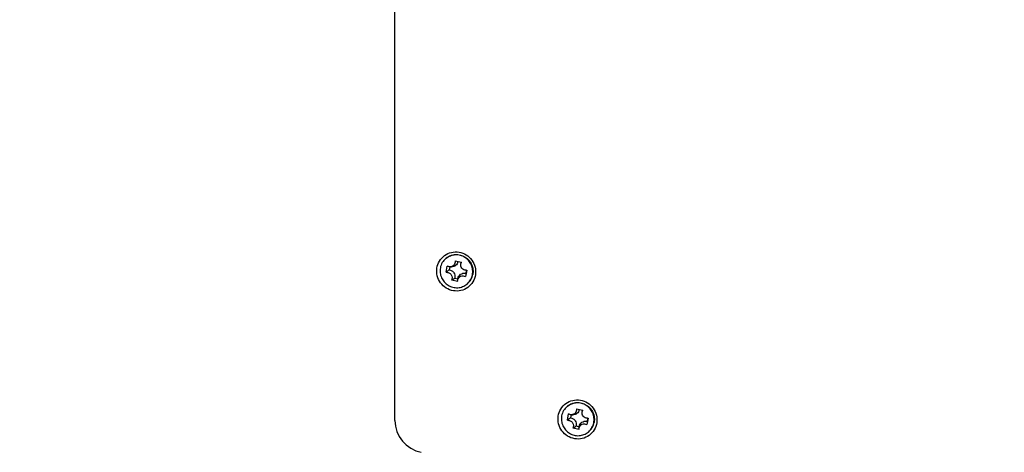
# Model space of a CAD drawing. Header units: millimetres. Extents: x 0 to 420, y 0 to 297.
# Tile 224 of 256: x 237.41 to 252.85, y 169.59 to 176.37. Entities that reach past the tile are written whole.
import ezdxf

# ---------------------------------------------------------------- set-up
doc = ezdxf.new("R2010")
doc.units = ezdxf.units.MM
doc.header["$LTSCALE"] = 23.1
doc.layers.get('0').update_dxf_attribs({"linetype": 'CONTINUOUS'})
doc.layers.add('DIM_PILOTEES', color=7, linetype='CONTINUOUS')
doc.styles.get("Standard").update_dxf_attribs({"font": 'txt', "width": 0.7})
doc.dimstyles.new('DIMSTYLE_1', dxfattribs={"dimtxt": 2.5, "dimasz": 3.5, "dimexe": 2, "dimexo": 0, "dimtad": 1, "dimdec": 0, "dimlfac": 10, "dimdsep": 46, "dimtxsty": 'Standard', "dimblk": '_FILLED', "dimblk1": '_FILLED', "dimblk2": '_FILLED', "dimcen": 0.09, "dimazin": 2, "dimtp": 1.2, "dimtm": 1.2, "dimtfac": 1, "dimtdec": 0, "dimtofl": 0, "dimtmove": 0, "dimatfit": 3, "dimldrblk": '_FILLED', "dimfxl": 0, "dimtolj": 1, "dimarcsym": 0})

# ---------------------------------------------------------------- blocks, each defined once
blk = doc.blocks.new('_FILLED')
at = {"color": 0, "linetype": 'ByBlock'}
blk.add_solid([(0, 0), (-1, 0.1429), (-1, -0.1429)], dxfattribs=at)
blk = doc.blocks.new('*D1')
at = {"layer": 'DIM_PILOTEES', "color": 2, "linetype": 'Continuous'}
for p, q in [((273.915, 254.209), (213.22, 254.209)), ((215.22, 254.209), (215.22, 191.828)), ((215.22, 129.447), (215.22, 191.828)), ((273.941, 129.447), (213.22, 129.447))]:
    blk.add_line(p, q, dxfattribs=at)
at = {"layer": 'DIM_PILOTEES', "color": 2, "linetype": 'Continuous', "xscale": 3.5, "yscale": 3.5, "zscale": 3.5}
for p, rotation in [((215.22, 254.209), 90), ((215.22, 129.447), 270)]:
    blk.add_blockref('_FILLED', p, dxfattribs=dict(at, rotation=rotation))
at = {"layer": 'DIM_PILOTEES', "color": 2, "linetype": 'Continuous', "insert": (212.095, 191.664), "char_height": 2.5, "width": 10.98214, "attachment_point": 2, "rotation": 90, "line_spacing_factor": 0.9}
blk.add_mtext('{\\ftxt;\\W0.0001;\\H0.0001;\\~}{\\ftxt;\\W2.9285714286;\\H2.5; }{\\ftxt;\\W0.0001;\\H0.0001;\\~}', dxfattribs=at)

msp = doc.modelspace()

# ---------------------------------------------------------------- linework, layer by layer
at = {"color": 7, "linetype": 'Continuous'}
for p, q in [((243.2945, 170.0875), (243.2945, 226.4959)), ((244.239, 172.5887), (244.3379, 172.5671)), ((244.3285, 172.5411), (244.3329, 172.5658)), ((244.0978, 172.4098), (244.117, 172.5087)), ((244.1238, 172.4316), (244.1217, 172.4299)), ((244.1569, 172.497), (244.1478, 172.4504)), ((244.1582, 172.497), (244.1832, 172.4966)), ((244.4204, 172.4426), (244.4012, 172.3437)), ((244.4099, 172.4421), (244.4201, 172.4419)), ((244.4104, 172.3931), (244.4199, 172.4419)), ((244.2791, 172.2637), (244.1802, 172.2853)), ((244.2336, 172.3208), (244.2835, 172.31)), ((244.2797, 172.2895), (244.2841, 172.3141)), ((244.4104, 172.3931), (244.4012, 172.3437)), ((246.141, 170.2686), (246.2399, 170.2471)), ((245.9997, 170.0898), (246.0189, 170.1887)), ((246.0258, 170.1116), (246.0237, 170.1099)), ((246.0589, 170.177), (246.0498, 170.1303)), ((246.0602, 170.1769), (246.0852, 170.1765)), ((246.2305, 170.2211), (246.2349, 170.2458)), ((246.3223, 170.1226), (246.3031, 170.0236)), ((246.3119, 170.1221), (246.3221, 170.1219)), ((246.3124, 170.0731), (246.3219, 170.1219)), ((246.1811, 169.9437), (246.0821, 169.9653)), ((246.1355, 170.0008), (246.1854, 169.9899)), ((246.1816, 169.9695), (246.1861, 169.9941)), ((246.3124, 170.0731), (246.3031, 170.0236))]:
    msp.add_line(p, q, dxfattribs=at)
for centre, radius, start, end in [((244.2514, 172.4355), 0.2479, 127.92841, 129.42143), ((244.2512, 172.4357), 0.2477, 127.40127, 127.92824), ((244.1829, 172.5974), 0.1025, 346.88203, 349.58205), ((244.4339, 172.5476), 0.1026, 168.46132, 169.75329), ((244.7488, 171.6539), 0.9978, 128.31932, 128.78575), ((244.8411, 171.5365), 1.1471, 127.18234, 128.29771), ((244.4112, 172.5236), 0.0816, 269.08221, 276.42519), ((243.6531, 173.129), 0.9951, 304.00482, 305.68662), ((244.3828, 172.2927), 0.1041, 74.63095, 80.46755), ((244.2666, 172.417), 0.2481, 309.42142, 310.90758), ((244.2665, 172.4171), 0.2482, 310.90754, 311.58996), ((246.1534, 170.1155), 0.2479, 127.92841, 129.42143), ((246.1532, 170.1157), 0.2477, 127.40127, 127.92824), ((246.0849, 170.2774), 0.1025, 346.88203, 349.58205), ((246.3359, 170.2275), 0.1026, 168.46132, 169.75329), ((246.6508, 169.3339), 0.9978, 128.31932, 128.78575), ((246.7431, 169.2164), 1.1471, 127.18234, 128.29771), ((246.3132, 170.2036), 0.0816, 269.08221, 276.42519), ((245.5551, 170.809), 0.9951, 304.00482, 305.68662), ((246.2848, 169.9727), 0.1041, 74.63095, 80.46755), ((246.1686, 170.097), 0.2481, 309.42142, 310.90758), ((246.1685, 170.0971), 0.2482, 310.90754, 311.58996)]:
    msp.add_arc(centre, radius, start, end, dxfattribs=at)
msp.add_ellipse((243.7945, 170.0734), major_axis=(0.4068, -0.2995), ratio=0.9706567, start_param=-2.5210756, end_param=-1.1220406, dxfattribs=at)
for points, knots in [([(243.9504, 172.4148), (243.9484, 172.4545), (243.96, 172.5354), (244.0227, 172.6398), (244.1212, 172.7112), (244.2401, 172.7385), (244.3611, 172.7177), (244.4659, 172.6523), (244.5388, 172.5526), (244.559, 172.4722), (244.561, 172.4322)], [0, 0, 0, 0, 0.1248298, 0.248668, 0.3721959, 0.4962821, 0.6214604, 0.7476206, 0.8740845, 1, 1, 1, 1]), ([(244.094, 172.627), (244.0718, 172.6089), (244.0336, 172.5643), (244.0128, 172.5094), (244.0074, 172.4811)], [0, 0, 0, 0, 0.4987416, 1, 1, 1, 1]), ([(244.0989, 172.6312), (244.119, 172.6476), (244.1648, 172.6745), (244.2424, 172.6915), (244.3221, 172.684), (244.3962, 172.6526), (244.4578, 172.6005), (244.5014, 172.5325), (244.5227, 172.4549), (244.5207, 172.4012), (244.5157, 172.3754)], [0, 0, 0, 0, 0.1232933, 0.2471072, 0.3717666, 0.4972829, 0.6233559, 0.7494856, 0.8751519, 1, 1, 1, 1]), ([(244.5108, 172.3713), (244.5157, 172.3967), (244.5178, 172.4497), (244.4972, 172.5263), (244.455, 172.5938), (244.395, 172.646), (244.3225, 172.6783), (244.2441, 172.6876), (244.1671, 172.673), (244.1211, 172.648), (244.1008, 172.6325)], [0, 0, 0, 0, 0.1248164, 0.2504429, 0.3765391, 0.5026018, 0.6281394, 0.7528432, 0.8766995, 1, 1, 1, 1]), ([(244.239, 172.5887), (244.2406, 172.5772), (244.2388, 172.5534), (244.2216, 172.5223), (244.193, 172.5014), (244.1697, 172.4968), (244.1582, 172.497)], [0, 0, 0, 0, 0.2517592, 0.5012607, 0.7499983, 1, 1, 1, 1]), ([(244.2828, 172.5742), (244.2802, 172.5631), (244.2713, 172.5418), (244.248, 172.5162), (244.2175, 172.4998), (244.1946, 172.4964), (244.1832, 172.4966)], [0, 0, 0, 0, 0.2504986, 0.4998371, 0.7492732, 1, 1, 1, 1]), ([(244.561, 172.4322), (244.5631, 172.3924), (244.5515, 172.3115), (244.4888, 172.2072), (244.3903, 172.1357), (244.2713, 172.1085), (244.1503, 172.1292), (244.0456, 172.1946), (243.9727, 172.2943), (243.9525, 172.3747), (243.9504, 172.4148)], [0, 0, 0, 0, 0.1248298, 0.248668, 0.3721959, 0.4962821, 0.6214604, 0.7476206, 0.8740845, 1, 1, 1, 1]), ([(244.0074, 172.4811), (244.0024, 172.4553), (244.0004, 172.4016), (244.0217, 172.324), (244.0652, 172.256), (244.1269, 172.2039), (244.201, 172.1725), (244.2807, 172.165), (244.3583, 172.182), (244.4041, 172.2089), (244.4242, 172.2253)], [0, 0, 0, 0, 0.1248479, 0.2505144, 0.376644, 0.502717, 0.6282333, 0.7528927, 0.8767066, 1, 1, 1, 1]), ([(244.1217, 172.4299), (244.1197, 172.4283), (244.1116, 172.4217), (244.1037, 172.415), (244.0978, 172.4098)], [0, 0, 0, 0, 0.2461201, 1, 1, 1, 1]), ([(244.0978, 172.4098), (244.1053, 172.4107), (244.1208, 172.4102), (244.1501, 172.401), (244.1805, 172.3748), (244.1927, 172.3367), (244.1896, 172.3062), (244.1839, 172.2919), (244.1802, 172.2853)], [0, 0, 0, 0, 0.1248297, 0.2504541, 0.5009163, 0.7507357, 0.8757507, 1, 1, 1, 1]), ([(244.1582, 172.497), (244.151, 172.4971), (244.1366, 172.4992), (244.1232, 172.505), (244.117, 172.5087)], [0, 0, 0, 0, 0.498541, 1, 1, 1, 1]), ([(244.1478, 172.4504), (244.1621, 172.448), (244.1899, 172.4372), (244.2215, 172.4058), (244.2381, 172.3645), (244.237, 172.3348), (244.2336, 172.3208)], [0, 0, 0, 0, 0.2497188, 0.500833, 0.7514502, 1, 1, 1, 1]), ([(244.4099, 172.4421), (244.3979, 172.4423), (244.3736, 172.4481), (244.3444, 172.4712), (244.3274, 172.5044), (244.3264, 172.5293), (244.3285, 172.5411)], [0, 0, 0, 0, 0.2490562, 0.5000074, 0.7509593, 1, 1, 1, 1]), ([(244.2096, 172.3042), (244.2072, 172.3026), (244.1975, 172.2961), (244.1877, 172.2899), (244.1802, 172.2853)], [0, 0, 0, 0, 0.2461201, 1, 1, 1, 1]), ([(244.2797, 172.2895), (244.2819, 172.3021), (244.2928, 172.3268), (244.3245, 172.3514), (244.3641, 172.3585), (244.39, 172.3503), (244.4012, 172.3437)], [0, 0, 0, 0, 0.2494887, 0.4978314, 0.7475555, 1, 1, 1, 1]), ([(244.2841, 172.3141), (244.2864, 172.3269), (244.2961, 172.3519), (244.3237, 172.3808), (244.3603, 172.3969), (244.3872, 172.3975), (244.4001, 172.3954)], [0, 0, 0, 0, 0.250373, 0.4994251, 0.7488129, 1, 1, 1, 1]), ([(244.4291, 172.2294), (244.4513, 172.2476), (244.4895, 172.2922), (244.5103, 172.3471), (244.5157, 172.3754)], [0, 0, 0, 0, 0.4987416, 1, 1, 1, 1]), ([(244.4313, 172.2314), (244.4516, 172.2494), (244.4865, 172.2925), (244.5056, 172.3446), (244.5108, 172.3713)], [0, 0, 0, 0, 0.4987543, 1, 1, 1, 1]), ([(245.8524, 170.0948), (245.8504, 170.1345), (245.862, 170.2154), (245.9247, 170.3197), (246.0232, 170.3912), (246.1421, 170.4184), (246.2631, 170.3977), (246.3679, 170.3323), (246.4408, 170.2326), (246.461, 170.1522), (246.463, 170.1121)], [0, 0, 0, 0, 0.1248298, 0.248668, 0.3721959, 0.4962821, 0.6214604, 0.7476206, 0.8740845, 1, 1, 1, 1]), ([(245.9959, 170.307), (245.9738, 170.2888), (245.9355, 170.2443), (245.9148, 170.1893), (245.9093, 170.1611)], [0, 0, 0, 0, 0.4987416, 1, 1, 1, 1]), ([(246.0009, 170.3111), (246.021, 170.3276), (246.0667, 170.3545), (246.1444, 170.3715), (246.2241, 170.3639), (246.2982, 170.3326), (246.3598, 170.2805), (246.4034, 170.2125), (246.4247, 170.1349), (246.4227, 170.0812), (246.4177, 170.0554)], [0, 0, 0, 0, 0.1232933, 0.2471072, 0.3717666, 0.4972829, 0.6233559, 0.7494856, 0.8751519, 1, 1, 1, 1]), ([(246.4127, 170.0513), (246.4177, 170.0767), (246.4197, 170.1297), (246.3992, 170.2063), (246.357, 170.2738), (246.2969, 170.326), (246.2245, 170.3583), (246.1461, 170.3676), (246.0691, 170.353), (246.0231, 170.328), (246.0028, 170.3125)], [0, 0, 0, 0, 0.1248164, 0.2504429, 0.3765391, 0.5026018, 0.6281394, 0.7528432, 0.8766995, 1, 1, 1, 1]), ([(246.141, 170.2686), (246.1425, 170.2572), (246.1408, 170.2334), (246.1236, 170.2023), (246.095, 170.1814), (246.0717, 170.1768), (246.0602, 170.1769)], [0, 0, 0, 0, 0.2517592, 0.5012607, 0.7499983, 1, 1, 1, 1]), ([(246.1848, 170.2542), (246.1822, 170.2431), (246.1733, 170.2217), (246.15, 170.1961), (246.1195, 170.1798), (246.0966, 170.1764), (246.0852, 170.1765)], [0, 0, 0, 0, 0.2504986, 0.4998371, 0.7492732, 1, 1, 1, 1]), ([(246.463, 170.1121), (246.465, 170.0724), (246.4535, 169.9915), (246.3908, 169.8872), (246.2923, 169.8157), (246.1733, 169.7885), (246.0523, 169.8092), (245.9476, 169.8746), (245.8747, 169.9743), (245.8545, 170.0547), (245.8524, 170.0948)], [0, 0, 0, 0, 0.1248298, 0.248668, 0.3721959, 0.4962821, 0.6214604, 0.7476206, 0.8740845, 1, 1, 1, 1]), ([(245.9093, 170.1611), (245.9043, 170.1353), (245.9024, 170.0816), (245.9237, 170.004), (245.9672, 169.9359), (246.0289, 169.8838), (246.103, 169.8525), (246.1827, 169.845), (246.2603, 169.862), (246.3061, 169.8888), (246.3261, 169.9053)], [0, 0, 0, 0, 0.1248479, 0.2505144, 0.376644, 0.502717, 0.6282333, 0.7528927, 0.8767066, 1, 1, 1, 1]), ([(246.0237, 170.1099), (246.0217, 170.1083), (246.0136, 170.1017), (246.0057, 170.095), (245.9997, 170.0898)], [0, 0, 0, 0, 0.2461201, 1, 1, 1, 1]), ([(246.0602, 170.1769), (246.053, 170.1771), (246.0385, 170.1792), (246.0251, 170.185), (246.0189, 170.1887)], [0, 0, 0, 0, 0.498541, 1, 1, 1, 1]), ([(246.0498, 170.1303), (246.064, 170.128), (246.0919, 170.1172), (246.1235, 170.0858), (246.1401, 170.0445), (246.139, 170.0147), (246.1355, 170.0008)], [0, 0, 0, 0, 0.2497188, 0.500833, 0.7514502, 1, 1, 1, 1]), ([(246.3119, 170.1221), (246.2999, 170.1222), (246.2756, 170.1281), (246.2464, 170.1512), (246.2294, 170.1843), (246.2283, 170.2093), (246.2305, 170.2211)], [0, 0, 0, 0, 0.2490562, 0.5000074, 0.7509593, 1, 1, 1, 1]), ([(245.9997, 170.0898), (246.0073, 170.0907), (246.0227, 170.0902), (246.0521, 170.081), (246.0825, 170.0548), (246.0947, 170.0167), (246.0916, 169.9862), (246.0859, 169.9719), (246.0821, 169.9653)], [0, 0, 0, 0, 0.1248297, 0.2504541, 0.5009163, 0.7507357, 0.8757507, 1, 1, 1, 1]), ([(246.1116, 169.9841), (246.1092, 169.9825), (246.0995, 169.9761), (246.0897, 169.9698), (246.0821, 169.9653)], [0, 0, 0, 0, 0.2461201, 1, 1, 1, 1]), ([(246.1816, 169.9694), (246.1839, 169.9821), (246.1948, 170.0068), (246.2265, 170.0314), (246.2661, 170.0385), (246.2919, 170.0303), (246.3031, 170.0236)], [0, 0, 0, 0, 0.2494887, 0.4978314, 0.7475555, 1, 1, 1, 1]), ([(246.1861, 169.9941), (246.1884, 170.0069), (246.1981, 170.0319), (246.2257, 170.0608), (246.2623, 170.0769), (246.2892, 170.0775), (246.3021, 170.0754)], [0, 0, 0, 0, 0.250373, 0.4994251, 0.7488129, 1, 1, 1, 1]), ([(246.3311, 169.9094), (246.3532, 169.9276), (246.3915, 169.9722), (246.4122, 170.0271), (246.4177, 170.0554)], [0, 0, 0, 0, 0.4987416, 1, 1, 1, 1]), ([(246.3333, 169.9114), (246.3536, 169.9294), (246.3885, 169.9725), (246.4076, 170.0245), (246.4127, 170.0513)], [0, 0, 0, 0, 0.4987543, 1, 1, 1, 1])]:
    msp.add_open_spline(points, degree=3, knots=knots, dxfattribs=at)
for points in [[(244.3285, 172.5411), (244.3301, 172.5502), (244.3334, 172.5591), (244.3379, 172.5671)], [(244.2791, 172.2637), (244.278, 172.2722), (244.2781, 172.281), (244.2797, 172.2895)], [(246.2305, 170.2211), (246.2321, 170.2302), (246.2353, 170.2391), (246.2399, 170.2471)], [(246.1811, 169.9437), (246.1799, 169.9522), (246.1801, 169.961), (246.1816, 169.9694)]]:
    msp.add_open_spline(points, degree=3, dxfattribs=at)

# ---------------------------------------------------------------- dimensions: what is measured, and where the dimension line sits
at = {"layer": 'DIM_PILOTEES', "color": 2, "linetype": 'Continuous'}
dim = msp.add_linear_dim(base=(215.2201, 254.2086), p1=(273.9407, 129.4471), p2=(273.9153, 254.2086), angle=90, text='{\\ftxt;\\W0.0001;\\H0.0001;\\~}{\\ftxt;\\W2.9285714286;\\H2.5; }{\\ftxt;\\W0.0001;\\H0.0001;\\~}', dimstyle='DIMSTYLE_1', dxfattribs=at)
dim.commit()
dim.dimension.update_dxf_attribs({"geometry": '*D1', "text_midpoint": (215.2201, 191.3072), "dimtype": 160})

doc.saveas('drawing.dxf')
